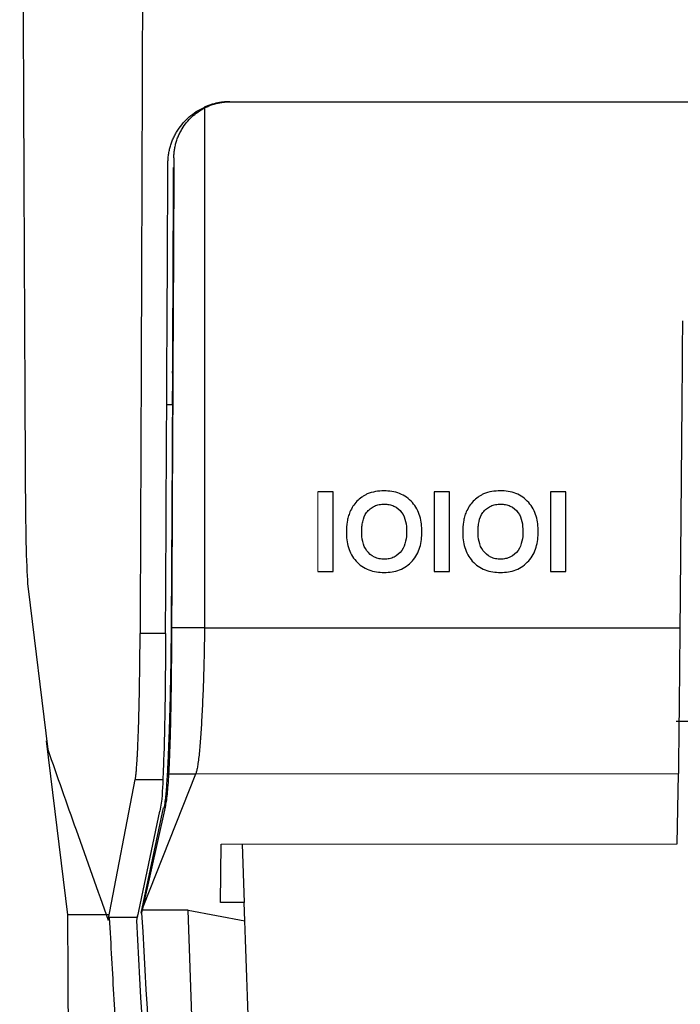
# Model space of a CAD drawing. Header units: millimetres. Extents: x 156812 to 157936, y 112087 to 113571.
# Tile 99 of 204: x 157375 to 157399, y 112739 to 112773. Entities that reach past the tile are written whole.
import ezdxf

# ---------------------------------------------------------------- set-up
doc = ezdxf.new("R2010")
doc.units = ezdxf.units.MM

msp = doc.modelspace()

# ---------------------------------------------------------------- linework, layer by layer
at = {"color": 7, "linetype": 'Continuous', "lineweight": 25}
for p, q in [((157382.652, 112770.575), (157541.609, 112770.575)), ((157382.662, 112770.574), (157384.53, 112770.575)), ((157380.61, 112760.939), (157380.615, 112760.941)), ((157380.609, 112759.813), (157380.408, 112759.813)), ((157386.314, 112756.72), (157385.771, 112756.72)), ((157390.443, 112756.721), (157389.9, 112756.721)), ((157394.572, 112756.723), (157394.029, 112756.723)), ((157385.771, 112753.895), (157386.314, 112753.895)), ((157389.9, 112753.896), (157390.443, 112753.896)), ((157394.029, 112753.897), (157394.573, 112753.897)), ((157375.489, 112753.274), (157376.182, 112747.579)), ((157380.367, 112751.696), (157379.462, 112751.696)), ((157381.746, 112751.893), (157380.579, 112751.893)), ((157381.746, 112751.893), (157398.634, 112751.898)), ((157380.553, 112750.757), (157380.572, 112750.765)), ((157398.495, 112748.581), (157399.291, 112748.578)), ((157376.897, 112741.698), (157376.145, 112747.879)), ((157378.326, 112741.511), (157379.291, 112746.508)), ((157379.291, 112746.508), (157380.271, 112746.508)), ((157381.433, 112746.701), (157379.561, 112741.976)), ((157381.433, 112746.701), (157380.474, 112746.701)), ((157398.58, 112746.706), (157381.433, 112746.701)), ((157398.53, 112744.218), (157398.58, 112746.706)), ((157379.365, 112741.606), (157380.166, 112745.385)), ((157379.498, 112741.767), (157380.289, 112745.505)), ((157380.352, 112745.531), (157379.561, 112741.976)), ((157380.289, 112745.505), (157380.352, 112745.531)), ((157382.316, 112742.137), (157382.34, 112744.213)), ((157382.34, 112744.213), (157398.53, 112744.218)), ((157383.083, 112744.213), (157383.156, 112742.137)), ((157379.537, 112741.868), (157379.518, 112741.775)), ((157379.561, 112741.976), (157379.537, 112741.868)), ((157381.164, 112741.869), (157379.537, 112741.868)), ((157381.164, 112741.869), (157383.177, 112741.492)), ((157383.156, 112742.137), (157382.316, 112742.137)), ((157383.177, 112741.492), (157383.156, 112742.137)), ((157378.326, 112741.698), (157376.897, 112741.698)), ((157378.337, 112741.511), (157378.326, 112741.511)), ((157379.365, 112741.606), (157378.368, 112741.606)), ((157379.342, 112741.498), (157379.385, 112741.698)), ((157379.518, 112741.775), (157379.498, 112741.767))]:
    msp.add_line(p, q, dxfattribs=at)
for points, knots in [([(157379.666, 112846.624), (157379.666, 112845.72), (157379.666, 112843.91), (157379.665, 112841.196), (157379.664, 112838.482), (157379.663, 112835.768), (157379.661, 112833.053), (157379.659, 112830.338), (157379.657, 112827.623), (157379.654, 112824.908), (157379.651, 112822.194), (157379.648, 112819.479), (157379.644, 112816.764), (157379.64, 112814.049), (157379.636, 112811.334), (157379.631, 112808.62), (157379.626, 112805.905), (157379.621, 112803.191), (157379.616, 112800.477), (157379.61, 112797.763), (157379.604, 112795.05), (157379.597, 112792.337), (157379.59, 112789.624), (157379.583, 112786.911), (157379.576, 112784.199), (157379.568, 112781.487), (157379.56, 112778.776), (157379.552, 112776.065), (157379.543, 112773.355), (157379.534, 112770.645), (157379.525, 112767.936), (157379.515, 112765.228), (157379.505, 112762.52), (157379.495, 112759.813), (157379.484, 112757.106), (157379.473, 112754.4), (157379.466, 112752.597), (157379.462, 112751.696)], [0, 0, 0, 0, 0.0285185, 0.0570402, 0.0855649, 0.1140927, 0.1426237, 0.1711578, 0.199695, 0.2282352, 0.2567786, 0.2853251, 0.3138748, 0.3424275, 0.3709833, 0.3995423, 0.4281044, 0.4566695, 0.4852378, 0.5138092, 0.5423838, 0.5709614, 0.5995422, 0.628126, 0.656713, 0.6853031, 0.7138963, 0.7424927, 0.7710921, 0.7996947, 0.8283004, 0.8569092, 0.8855211, 0.9141361, 0.9427543, 0.9713756, 1, 1, 1, 1]), ([(157375.19, 112841.874), (157375.19, 112841.12), (157375.189, 112839.615), (157375.189, 112837.361), (157375.189, 112835.112), (157375.189, 112832.87), (157375.189, 112830.634), (157375.19, 112828.404), (157375.191, 112826.181), (157375.193, 112823.963), (157375.195, 112821.752), (157375.197, 112819.548), (157375.199, 112817.35), (157375.202, 112815.158), (157375.205, 112812.973), (157375.208, 112810.794), (157375.212, 112808.622), (157375.215, 112806.457), (157375.22, 112804.298), (157375.224, 112802.145), (157375.229, 112800), (157375.234, 112797.861), (157375.239, 112795.729), (157375.245, 112793.604), (157375.251, 112791.485), (157375.257, 112789.373), (157375.263, 112787.269), (157375.27, 112785.171), (157375.277, 112783.08), (157375.284, 112780.995), (157375.291, 112778.918), (157375.299, 112776.848), (157375.307, 112774.785), (157375.315, 112772.729), (157375.324, 112770.68), (157375.332, 112768.638), (157375.341, 112766.603), (157375.35, 112764.575), (157375.36, 112762.555), (157375.369, 112760.541), (157375.379, 112758.535), (157375.386, 112757.201), (157375.39, 112756.534)], [0, 0, 0, 0, 0.026403, 0.052735, 0.078994, 0.105182, 0.131298, 0.157342, 0.183314, 0.209215, 0.235043, 0.2608, 0.286484, 0.312097, 0.337637, 0.363106, 0.388503, 0.413828, 0.43908, 0.464261, 0.48937, 0.514407, 0.539371, 0.564264, 0.589085, 0.613833, 0.638509, 0.663114, 0.687646, 0.712106, 0.736494, 0.76081, 0.785054, 0.809225, 0.833325, 0.857352, 0.881307, 0.90519, 0.929001, 0.952739, 0.976406, 1, 1, 1, 1]), ([(157382.652, 112770.575), (157382.608, 112770.574), (157382.519, 112770.572), (157382.386, 112770.56), (157382.253, 112770.54), (157382.121, 112770.511), (157381.99, 112770.474), (157381.86, 112770.429), (157381.776, 112770.392), (157381.734, 112770.374)], [0, 0, 0, 0, 0.14013, 0.281163, 0.423102, 0.565952, 0.709715, 0.854397, 1, 1, 1, 1]), ([(157381.745, 112770.351), (157381.786, 112770.372), (157381.869, 112770.412), (157381.998, 112770.462), (157382.129, 112770.503), (157382.262, 112770.535), (157382.396, 112770.558), (157382.529, 112770.571), (157382.618, 112770.573), (157382.662, 112770.574)], [0, 0, 0, 0, 0.145486, 0.290685, 0.435229, 0.578764, 0.720948, 0.861459, 1, 1, 1, 1]), ([(157380.451, 112768.385), (157380.452, 112768.438), (157380.454, 112768.544), (157380.472, 112768.699), (157380.5, 112768.852), (157380.538, 112769.002), (157380.588, 112769.148), (157380.648, 112769.292), (157380.719, 112769.432), (157380.827, 112769.612), (157380.984, 112769.823), (157381.204, 112770.044), (157381.454, 112770.232), (157381.64, 112770.326), (157381.734, 112770.374)], [0, 0, 0, 0, 0.063693, 0.126435, 0.188535, 0.250314, 0.312095, 0.374205, 0.436963, 0.500678, 0.626841, 0.750387, 0.873908, 1, 1, 1, 1]), ([(157380.662, 112768.582), (157380.663, 112768.631), (157380.665, 112768.729), (157380.683, 112768.877), (157380.712, 112769.028), (157380.753, 112769.179), (157380.807, 112769.329), (157380.875, 112769.476), (157380.971, 112769.649), (157381.107, 112769.842), (157381.293, 112770.04), (157381.506, 112770.216), (157381.665, 112770.306), (157381.745, 112770.351)], [0, 0, 0, 0, 0.066722, 0.135278, 0.205548, 0.277384, 0.350614, 0.425042, 0.500449, 0.623424, 0.748429, 0.874347, 1, 1, 1, 1]), ([(157380.615, 112760.941), (157380.617, 112760.941), (157380.618, 112760.979), (157380.62, 112761.15), (157380.621, 112761.283), (157380.623, 112761.625), (157380.624, 112761.833), (157380.626, 112762.275), (157380.627, 112762.508), (157380.628, 112762.729)], [0, 0, 0, 0, 0.25, 0.25, 0.5, 0.5, 0.75, 0.75, 1, 1, 1, 1]), ([(157380.609, 112759.813), (157380.606, 112759.351), (157380.602, 112758.428), (157380.596, 112757.353), (157380.592, 112756.662), (157380.591, 112756.317), (157380.589, 112756.008), (157380.586, 112755.55), (157380.583, 112754.983), (157380.579, 112754.317), (157380.576, 112753.674), (157380.572, 112753.15), (157380.57, 112752.752), (157380.568, 112752.46), (157380.566, 112752.192), (157380.564, 112751.879), (157380.561, 112751.542), (157380.558, 112751.225), (157380.555, 112750.95), (157380.554, 112750.822), (157380.553, 112750.757)], [0, 0, 0, 0, 0.1243994, 0.2486751, 0.2893747, 0.3108321, 0.3415993, 0.372987, 0.4360055, 0.4982264, 0.5613048, 0.6234835, 0.6568384, 0.6862841, 0.717521, 0.7487902, 0.8050313, 0.8742351, 0.9363856, 1, 1, 1, 1]), ([(157375.39, 112756.534), (157375.393, 112755.779), (157375.405, 112755.058), (157375.44, 112753.91), (157375.464, 112753.484), (157375.489, 112753.273)], [0, 0, 0, 0, 0.5, 0.5, 1, 1, 1, 1]), ([(157387.526, 112756.646), (157387.491, 112756.63), (157387.457, 112756.614), (157387.391, 112756.577), (157387.36, 112756.556), (157387.269, 112756.491), (157387.213, 112756.441), (157387.109, 112756.33), (157387.062, 112756.271), (157386.978, 112756.146), (157386.944, 112756.078), (157386.911, 112756.009)], [0, 0, 0, 0, 0.125, 0.125, 0.25, 0.25, 0.5, 0.5, 0.75, 0.75, 1, 1, 1, 1]), ([(157388.121, 112756.757), (157388.019, 112756.756), (157387.918, 112756.749), (157387.717, 112756.714), (157387.62, 112756.685), (157387.526, 112756.646)], [0, 0, 0, 0, 0.5, 0.5, 1, 1, 1, 1]), ([(157389.465, 112755.304), (157389.464, 112755.398), (157389.461, 112755.491), (157389.437, 112755.674), (157389.419, 112755.765), (157389.34, 112756.034), (157389.251, 112756.203), (157389.003, 112756.481), (157388.846, 112756.592), (157388.586, 112756.695), (157388.494, 112756.72), (157388.309, 112756.75), (157388.215, 112756.755), (157388.121, 112756.757)], [0, 0, 0, 0, 0.125, 0.125, 0.25, 0.25, 0.5, 0.5, 0.75, 0.75, 0.875, 0.875, 1, 1, 1, 1]), ([(157391.655, 112756.647), (157391.62, 112756.631), (157391.586, 112756.615), (157391.52, 112756.578), (157391.489, 112756.558), (157391.398, 112756.492), (157391.342, 112756.442), (157391.238, 112756.331), (157391.191, 112756.272), (157391.107, 112756.147), (157391.073, 112756.079), (157391.04, 112756.01)], [0, 0, 0, 0, 0.125, 0.125, 0.25, 0.25, 0.5, 0.5, 0.75, 0.75, 1, 1, 1, 1]), ([(157392.25, 112756.758), (157392.148, 112756.757), (157392.047, 112756.75), (157391.846, 112756.715), (157391.749, 112756.686), (157391.655, 112756.647)], [0, 0, 0, 0, 0.5, 0.5, 1, 1, 1, 1]), ([(157393.594, 112755.306), (157393.593, 112755.399), (157393.59, 112755.492), (157393.567, 112755.675), (157393.548, 112755.766), (157393.469, 112756.035), (157393.38, 112756.204), (157393.132, 112756.483), (157392.975, 112756.593), (157392.715, 112756.696), (157392.623, 112756.721), (157392.438, 112756.752), (157392.344, 112756.756), (157392.25, 112756.758)], [0, 0, 0, 0, 0.125, 0.125, 0.25, 0.25, 0.5, 0.5, 0.75, 0.75, 0.875, 0.875, 1, 1, 1, 1]), ([(157387.328, 112755.31), (157387.329, 112755.369), (157387.331, 112755.428), (157387.342, 112755.546), (157387.351, 112755.604), (157387.39, 112755.778), (157387.433, 112755.891), (157387.54, 112756.037), (157387.581, 112756.08), (157387.673, 112756.156), (157387.724, 112756.189), (157387.832, 112756.239), (157387.89, 112756.258), (157388.008, 112756.281), (157388.068, 112756.285), (157388.128, 112756.286)], [0, 0, 0, 0, 0.125, 0.125, 0.25, 0.25, 0.5, 0.5, 0.625, 0.625, 0.75, 0.75, 0.875, 0.875, 1, 1, 1, 1]), ([(157388.128, 112756.286), (157388.188, 112756.285), (157388.247, 112756.281), (157388.363, 112756.258), (157388.421, 112756.241), (157388.583, 112756.166), (157388.677, 112756.089), (157388.818, 112755.898), (157388.862, 112755.784), (157388.913, 112755.554), (157388.92, 112755.436), (157388.922, 112755.318)], [0, 0, 0, 0, 0.125, 0.125, 0.25, 0.25, 0.5, 0.5, 0.75, 0.75, 1, 1, 1, 1]), ([(157391.458, 112755.311), (157391.458, 112755.37), (157391.46, 112755.43), (157391.471, 112755.547), (157391.48, 112755.606), (157391.519, 112755.779), (157391.562, 112755.892), (157391.669, 112756.038), (157391.71, 112756.081), (157391.802, 112756.157), (157391.853, 112756.19), (157391.961, 112756.24), (157392.019, 112756.259), (157392.137, 112756.282), (157392.197, 112756.286), (157392.257, 112756.287)], [0, 0, 0, 0, 0.125, 0.125, 0.25, 0.25, 0.5, 0.5, 0.625, 0.625, 0.75, 0.75, 0.875, 0.875, 1, 1, 1, 1]), ([(157392.257, 112756.287), (157392.317, 112756.286), (157392.376, 112756.282), (157392.492, 112756.26), (157392.55, 112756.242), (157392.712, 112756.168), (157392.806, 112756.09), (157392.947, 112755.899), (157392.991, 112755.785), (157393.042, 112755.555), (157393.049, 112755.437), (157393.051, 112755.319)], [0, 0, 0, 0, 0.125, 0.125, 0.25, 0.25, 0.5, 0.5, 0.75, 0.75, 1, 1, 1, 1]), ([(157386.911, 112756.009), (157386.888, 112755.952), (157386.867, 112755.895), (157386.834, 112755.777), (157386.822, 112755.717), (157386.792, 112755.535), (157386.786, 112755.413), (157386.785, 112755.291)], [0, 0, 0, 0, 0.25, 0.25, 0.5, 0.5, 1, 1, 1, 1]), ([(157391.04, 112756.01), (157391.017, 112755.953), (157390.996, 112755.896), (157390.963, 112755.778), (157390.951, 112755.718), (157390.921, 112755.537), (157390.915, 112755.414), (157390.914, 112755.292)], [0, 0, 0, 0, 0.25, 0.25, 0.5, 0.5, 1, 1, 1, 1]), ([(157386.785, 112755.291), (157386.787, 112755.198), (157386.79, 112755.106), (157386.814, 112754.924), (157386.832, 112754.834), (157386.914, 112754.568), (157387.002, 112754.401), (157387.189, 112754.195), (157387.258, 112754.134), (157387.411, 112754.029), (157387.495, 112753.986), (157387.668, 112753.92), (157387.759, 112753.895), (157387.943, 112753.865), (157388.036, 112753.861), (157388.129, 112753.859)], [0, 0, 0, 0, 0.125, 0.125, 0.25, 0.25, 0.5, 0.5, 0.625, 0.625, 0.75, 0.75, 0.875, 0.875, 1, 1, 1, 1]), ([(157388.128, 112754.33), (157388.068, 112754.332), (157388.009, 112754.335), (157387.893, 112754.36), (157387.835, 112754.38), (157387.674, 112754.457), (157387.581, 112754.537), (157387.439, 112754.727), (157387.394, 112754.84), (157387.338, 112755.072), (157387.33, 112755.19), (157387.328, 112755.31)], [0, 0, 0, 0, 0.125, 0.125, 0.25, 0.25, 0.5, 0.5, 0.75, 0.75, 1, 1, 1, 1]), ([(157388.922, 112755.318), (157388.921, 112755.199), (157388.913, 112755.082), (157388.863, 112754.853), (157388.818, 112754.738), (157388.681, 112754.543), (157388.587, 112754.462), (157388.425, 112754.38), (157388.368, 112754.361), (157388.25, 112754.336), (157388.189, 112754.332), (157388.128, 112754.33)], [0, 0, 0, 0, 0.25, 0.25, 0.5, 0.5, 0.75, 0.75, 0.875, 0.875, 1, 1, 1, 1]), ([(157388.129, 112753.859), (157388.222, 112753.861), (157388.315, 112753.866), (157388.496, 112753.896), (157388.585, 112753.919), (157388.846, 112754.021), (157389.003, 112754.131), (157389.25, 112754.408), (157389.338, 112754.577), (157389.419, 112754.842), (157389.437, 112754.934), (157389.461, 112755.119), (157389.464, 112755.211), (157389.465, 112755.304)], [0, 0, 0, 0, 0.125, 0.125, 0.25, 0.25, 0.5, 0.5, 0.75, 0.75, 0.875, 0.875, 1, 1, 1, 1]), ([(157390.914, 112755.292), (157390.916, 112755.199), (157390.919, 112755.107), (157390.943, 112754.926), (157390.961, 112754.836), (157391.043, 112754.57), (157391.131, 112754.402), (157391.318, 112754.197), (157391.387, 112754.136), (157391.54, 112754.03), (157391.624, 112753.987), (157391.797, 112753.921), (157391.888, 112753.897), (157392.072, 112753.867), (157392.165, 112753.863), (157392.258, 112753.86)], [0, 0, 0, 0, 0.125, 0.125, 0.25, 0.25, 0.5, 0.5, 0.625, 0.625, 0.75, 0.75, 0.875, 0.875, 1, 1, 1, 1]), ([(157392.257, 112754.331), (157392.197, 112754.333), (157392.138, 112754.336), (157392.022, 112754.361), (157391.964, 112754.381), (157391.803, 112754.458), (157391.71, 112754.538), (157391.568, 112754.728), (157391.523, 112754.841), (157391.467, 112755.073), (157391.459, 112755.192), (157391.458, 112755.311)], [0, 0, 0, 0, 0.125, 0.125, 0.25, 0.25, 0.5, 0.5, 0.75, 0.75, 1, 1, 1, 1]), ([(157393.051, 112755.319), (157393.05, 112755.201), (157393.042, 112755.083), (157392.992, 112754.854), (157392.948, 112754.739), (157392.81, 112754.544), (157392.716, 112754.463), (157392.554, 112754.382), (157392.497, 112754.362), (157392.379, 112754.337), (157392.318, 112754.333), (157392.257, 112754.331)], [0, 0, 0, 0, 0.25, 0.25, 0.5, 0.5, 0.75, 0.75, 0.875, 0.875, 1, 1, 1, 1]), ([(157392.258, 112753.86), (157392.351, 112753.863), (157392.444, 112753.867), (157392.625, 112753.897), (157392.714, 112753.921), (157392.976, 112754.022), (157393.132, 112754.133), (157393.38, 112754.409), (157393.467, 112754.578), (157393.548, 112754.844), (157393.566, 112754.936), (157393.59, 112755.12), (157393.593, 112755.213), (157393.594, 112755.306)], [0, 0, 0, 0, 0.125, 0.125, 0.25, 0.25, 0.5, 0.5, 0.75, 0.75, 0.875, 0.875, 1, 1, 1, 1]), ([(157379.291, 112746.508), (157379.293, 112746.522), (157379.298, 112746.551), (157379.306, 112746.605), (157379.314, 112746.668), (157379.322, 112746.739), (157379.329, 112746.818), (157379.337, 112746.905), (157379.344, 112747), (157379.352, 112747.103), (157379.36, 112747.227), (157379.372, 112747.445), (157379.387, 112747.76), (157379.401, 112748.144), (157379.416, 112748.62), (157379.433, 112749.245), (157379.445, 112749.927), (157379.453, 112750.476), (157379.457, 112750.875), (157379.46, 112751.282), (157379.461, 112751.558), (157379.462, 112751.696)], [0, 0, 0, 0, 0.030015, 0.0600438, 0.0900878, 0.1201467, 0.1502191, 0.1803027, 0.2103944, 0.2404904, 0.2705867, 0.3121994, 0.4047613, 0.4786992, 0.5356917, 0.6595156, 0.7814828, 0.8360301, 0.8906222, 0.9452718, 1, 1, 1, 1]), ([(157380.367, 112751.696), (157380.366, 112751.619), (157380.365, 112751.467), (157380.364, 112751.239), (157380.363, 112751.014), (157380.362, 112750.79), (157380.361, 112750.643), (157380.36, 112750.569)], [0, 0, 0, 0, 0.200298, 0.400149, 0.599851, 0.799703, 1, 1, 1, 1]), ([(157381.746, 112751.893), (157381.746, 112751.818), (157381.746, 112751.66), (157381.743, 112751.417), (157381.739, 112751.158), (157381.734, 112750.884), (157381.727, 112750.595), (157381.713, 112750.101), (157381.688, 112749.411), (157381.65, 112748.617), (157381.605, 112747.917), (157381.564, 112747.441), (157381.526, 112747.129), (157381.496, 112746.94), (157381.466, 112746.796), (157381.444, 112746.732), (157381.433, 112746.701)], [0, 0, 0, 0, 0.029945, 0.062269, 0.097027, 0.134265, 0.174025, 0.216332, 0.342226, 0.477303, 0.604111, 0.738666, 0.808532, 0.875438, 0.939278, 1, 1, 1, 1]), ([(157398.58, 112746.706), (157398.58, 112746.721), (157398.581, 112746.752), (157398.582, 112746.811), (157398.583, 112746.88), (157398.584, 112746.96), (157398.585, 112747.052), (157398.587, 112747.155), (157398.588, 112747.271), (157398.59, 112747.398), (157398.591, 112747.538), (157398.593, 112747.689), (157398.595, 112747.852), (157398.597, 112748.027), (157398.599, 112748.213), (157398.601, 112748.41), (157398.603, 112748.586), (157398.604, 112748.746), (157398.606, 112748.897), (157398.608, 112749.081), (157398.61, 112749.301), (157398.613, 112749.558), (157398.616, 112749.854), (157398.619, 112750.19), (157398.622, 112750.565), (157398.626, 112750.978), (157398.63, 112751.425), (157398.632, 112751.738), (157398.634, 112751.898)], [0, 0, 0, 0, 0.031496, 0.063548, 0.096144, 0.129266, 0.162897, 0.197015, 0.231596, 0.266616, 0.302046, 0.337854, 0.374009, 0.410474, 0.447214, 0.484189, 0.521359, 0.541963, 0.567445, 0.597773, 0.632895, 0.672726, 0.717145, 0.765979, 0.819004, 0.875929, 0.936402, 1, 1, 1, 1]), ([(157380.553, 112750.757), (157380.552, 112750.74), (157380.552, 112750.685), (157380.55, 112750.577), (157380.547, 112750.406), (157380.543, 112750.177), (157380.537, 112749.886), (157380.528, 112749.454), (157380.515, 112748.941), (157380.497, 112748.352), (157380.477, 112747.783), (157380.457, 112747.318), (157380.438, 112746.92), (157380.422, 112746.627), (157380.401, 112746.31), (157380.385, 112746.117), (157380.377, 112746.023)], [0, 0, 0, 0, 0.009881, 0.032475, 0.067784, 0.115808, 0.176547, 0.250001, 0.387681, 0.500001, 0.621646, 0.75, 0.795239, 0.874999, 0.938931, 1, 1, 1, 1]), ([(157380.572, 112750.765), (157380.572, 112750.687), (157380.571, 112750.526), (157380.569, 112750.282), (157380.566, 112750.026), (157380.562, 112749.761), (157380.558, 112749.487), (157380.554, 112749.209), (157380.548, 112748.927), (157380.542, 112748.645), (157380.536, 112748.367), (157380.527, 112748.015), (157380.515, 112747.64), (157380.503, 112747.294), (157380.493, 112747.048), (157380.485, 112746.881), (157380.478, 112746.77), (157380.475, 112746.722), (157380.474, 112746.701)], [0, 0, 0, 0, 0.037943, 0.07852, 0.121755, 0.167659, 0.21623, 0.267447, 0.32127, 0.377636, 0.436453, 0.497604, 0.615407, 0.719378, 0.809455, 0.885922, 0.949255, 1, 1, 1, 1]), ([(157376.182, 112747.579), (157376.518, 112746.626), (157377.231, 112744.602), (157377.947, 112742.58), (157378.326, 112741.511)], [0, 0, 0, 0, 0.471023, 1, 1, 1, 1]), ([(157380.474, 112746.701), (157380.466, 112746.57), (157380.451, 112746.331), (157380.421, 112746.005), (157380.392, 112745.746), (157380.364, 112745.595), (157380.352, 112745.531)], [0, 0, 0, 0, 0.335182, 0.61357, 0.835172, 1, 1, 1, 1]), ([(157378.368, 112741.606), (157378.422, 112740.637), (157378.53, 112738.705), (157378.691, 112735.816), (157378.852, 112732.942), (157379.011, 112730.084), (157379.17, 112727.241), (157379.328, 112724.414), (157379.485, 112721.603), (157379.642, 112718.807), (157379.797, 112716.027), (157379.951, 112713.262), (157380.105, 112710.513), (157380.258, 112707.779), (157380.41, 112705.061), (157380.561, 112702.359), (157380.711, 112699.672), (157380.86, 112697.001), (157381.008, 112694.346), (157381.156, 112691.706), (157381.303, 112689.082), (157381.448, 112686.474), (157381.593, 112683.881), (157381.737, 112681.304), (157381.88, 112678.743), (157382.023, 112676.197), (157382.164, 112673.667), (157382.305, 112671.152), (157382.444, 112668.653), (157382.583, 112666.17), (157382.721, 112663.702), (157382.858, 112661.25), (157382.994, 112658.814), (157383.13, 112656.393), (157383.264, 112653.988), (157383.398, 112651.598), (157383.53, 112649.224), (157383.662, 112646.865), (157383.793, 112644.522), (157383.923, 112642.195), (157384.052, 112639.883), (157384.138, 112638.348), (157384.181, 112637.582)], [0, 0, 0, 0, 0.027585, 0.055037, 0.082357, 0.109544, 0.136599, 0.163521, 0.190311, 0.216968, 0.243492, 0.269884, 0.296143, 0.32227, 0.348264, 0.374126, 0.399855, 0.425451, 0.450915, 0.476247, 0.501446, 0.526512, 0.551446, 0.576247, 0.600915, 0.625451, 0.649855, 0.674126, 0.698264, 0.72227, 0.746143, 0.769884, 0.793492, 0.816968, 0.840311, 0.863521, 0.886599, 0.909544, 0.932357, 0.955037, 0.977585, 1, 1, 1, 1])]:
    msp.add_open_spline(points, degree=3, knots=knots, dxfattribs=at)
for points in [[(157381.745, 112770.351), (157381.746, 112764.22), (157381.746, 112758.067), (157381.746, 112751.893)], [(157380.367, 112751.696), (157380.395, 112757.253), (157380.423, 112762.816), (157380.451, 112768.385)], [(157380.662, 112768.582), (157380.637, 112763.013), (157380.609, 112757.45), (157380.579, 112751.893)], [(157380.628, 112762.729), (157380.636, 112764.564), (157380.645, 112766.399), (157380.654, 112768.235)], [(157398.634, 112751.898), (157398.665, 112755.526), (157398.697, 112759.159), (157398.728, 112762.796)], [(157380.61, 112760.939), (157380.608, 112760.563), (157380.606, 112760.188), (157380.605, 112759.813)], [(157386.314, 112753.895), (157386.314, 112754.836), (157386.314, 112755.778), (157386.314, 112756.72)], [(157389.9, 112756.721), (157389.9, 112755.779), (157389.9, 112754.837), (157389.9, 112753.896)], [(157390.443, 112753.896), (157390.443, 112754.838), (157390.443, 112755.779), (157390.443, 112756.721)], [(157394.029, 112756.723), (157394.029, 112755.78), (157394.029, 112754.839), (157394.029, 112753.897)], [(157394.573, 112753.897), (157394.572, 112754.839), (157394.572, 112755.781), (157394.572, 112756.723)], [(157380.579, 112751.893), (157380.577, 112751.51), (157380.575, 112751.132), (157380.572, 112750.765)], [(157380.36, 112750.569), (157380.349, 112748.437), (157380.29, 112746.901), (157380.271, 112746.508)], [(157380.271, 112746.508), (157380.252, 112746.134), (157380.245, 112745.759), (157380.166, 112745.385)], [(157380.377, 112746.023), (157380.364, 112745.864), (157380.347, 112745.703), (157380.315, 112745.542)], [(157381.93, 112720.066), (157381.675, 112727.317), (157381.419, 112734.586), (157381.164, 112741.869)], [(157376.9, 112740.894), (157376.899, 112741.162), (157376.898, 112741.43), (157376.896, 112741.698)], [(157378.337, 112741.511), (157378.347, 112741.542), (157378.357, 112741.574), (157378.368, 112741.606)], [(157380.555, 112719.672), (157380.152, 112726.932), (157379.747, 112734.207), (157379.342, 112741.498)], [(157379.518, 112741.775), (157379.923, 112734.523), (157380.327, 112727.287), (157380.73, 112720.065)], [(157383.93, 112720.065), (157383.679, 112727.192), (157383.428, 112734.335), (157383.177, 112741.492)], [(157377.118, 112705.097), (157377.045, 112716.98), (157376.973, 112728.917), (157376.9, 112740.895)]]:
    msp.add_open_spline(points, degree=3, dxfattribs=at)
at = {"color": 144, "linetype": 'Continuous', "lineweight": 18}
msp.add_open_spline([(157385.771, 112756.72), (157385.771, 112755.778), (157385.771, 112754.836), (157385.771, 112753.895)], degree=3, dxfattribs=at)

doc.saveas('drawing.dxf')
